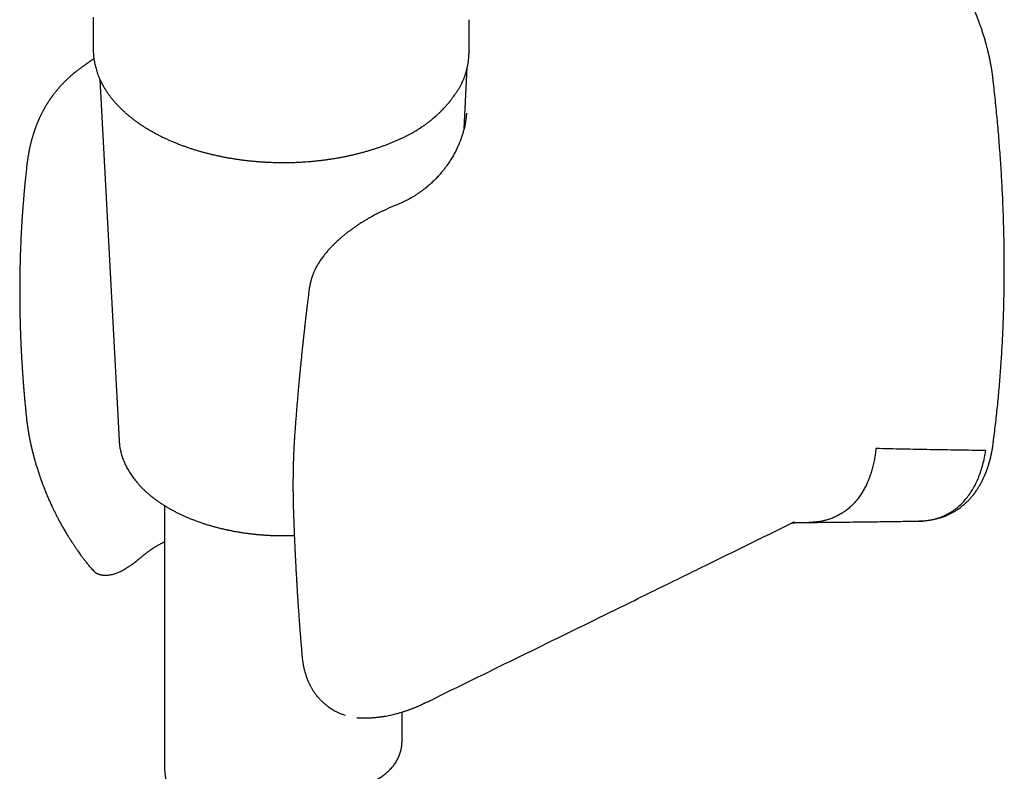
# Model space of a CAD drawing. Header units: millimetres. Extents: x 8 to 822, y 12 to 761.
# Tile 18 of 27: x 759 to 822, y 168 to 215. Entities that reach past the tile are written whole.
import ezdxf

# ---------------------------------------------------------------- set-up
doc = ezdxf.new("R2010")
doc.units = ezdxf.units.MM

msp = doc.modelspace()

# ---------------------------------------------------------------- linework, layer by layer
at = {"color": 7, "linetype": 'Continuous', "lineweight": 30}
for p, q in [((764.08, 215.157), (764.08, 213.113)), ((787.814, 212.952), (787.814, 214.993)), ((764.08, 213.116), (764.08, 213.113)), ((787.809, 212.96), (787.809, 212.952)), ((764.121, 212.52), (763.867, 212.347)), ((787.491, 208.096), (787.697, 211.97)), ((764.504, 211.217), (765.714, 188.416)), ((787.459, 211.22), (787.458, 211.217)), ((787.643, 209.089), (787.642, 209.079)), ((777.703, 197.888), (777.703, 197.891)), ((759.839, 190.057), (759.84, 190.051)), ((765.714, 188.416), (765.714, 188.413)), ((768.58, 184.317), (768.58, 167.773)), ((808.114, 183.18), (808.12, 183.182)), ((767.282, 181.205), (767.284, 181.207)), ((764.137, 180.159), (764.139, 180.156)), ((785.368, 172.02), (785.365, 172.018)), ((783.58, 169.489), (783.58, 171.279)), ((780.717, 170.932), (780.753, 170.927)), ((780.749, 170.928), (780.76, 170.927))]:
    msp.add_line(p, q, dxfattribs=at)
for points, knots in [([(820.898, 211.245), (820.893, 211.289), (820.883, 211.371), (820.868, 211.486), (820.855, 211.584), (820.843, 211.665), (820.833, 211.729), (820.826, 211.775), (820.822, 211.805), (820.818, 211.826), (820.815, 211.845), (820.812, 211.866), (820.808, 211.89), (820.801, 211.934), (820.79, 212.001), (820.774, 212.092), (820.755, 212.195), (820.733, 212.31), (820.708, 212.437), (820.674, 212.603), (820.631, 212.798), (820.58, 213.012), (820.531, 213.207), (820.486, 213.379), (820.446, 213.527), (820.409, 213.657), (820.373, 213.781), (820.337, 213.902), (820.299, 214.024), (820.26, 214.147), (820.22, 214.27), (820.171, 214.42), (820.108, 214.602), (820.029, 214.821), (819.942, 215.056), (819.844, 215.307), (819.735, 215.573), (819.614, 215.855), (819.484, 216.143), (819.347, 216.435), (819.205, 216.724), (819.058, 217.009), (818.911, 217.283), (818.764, 217.545), (818.607, 217.817), (818.439, 218.094), (818.263, 218.375), (818.091, 218.636), (817.926, 218.88), (817.762, 219.113), (817.602, 219.334), (817.441, 219.548), (817.282, 219.755), (817.12, 219.959), (816.96, 220.155), (816.826, 220.313), (816.721, 220.435), (816.642, 220.525), (816.566, 220.611), (816.488, 220.698), (816.404, 220.79), (816.317, 220.884), (816.228, 220.979), (816.137, 221.075), (816.038, 221.177), (815.932, 221.285), (815.819, 221.397), (815.699, 221.513), (815.577, 221.629), (815.456, 221.743), (815.338, 221.85), (815.224, 221.952), (815.115, 222.048), (815.011, 222.138), (814.931, 222.205), (814.876, 222.251), (814.842, 222.279), (814.812, 222.304), (814.785, 222.326), (814.761, 222.346), (814.737, 222.365), (814.709, 222.388), (814.669, 222.42), (814.616, 222.462), (814.549, 222.515), (814.468, 222.579), (814.372, 222.652), (814.304, 222.703), (814.267, 222.73)], [0, 0, 0, 0, 0.010575, 0.019769, 0.027581, 0.034013, 0.039065, 0.042737, 0.04495, 0.046228, 0.047663, 0.049347, 0.051281, 0.053465, 0.0596, 0.067123, 0.075012, 0.084007, 0.094107, 0.104842, 0.122931, 0.139545, 0.154683, 0.168348, 0.179303, 0.18909, 0.198425, 0.207794, 0.2172, 0.22664, 0.236116, 0.245627, 0.261276, 0.278134, 0.296246, 0.315613, 0.336238, 0.358124, 0.381274, 0.403611, 0.42683, 0.449549, 0.471491, 0.492656, 0.513034, 0.537773, 0.561178, 0.583258, 0.604023, 0.623893, 0.643726, 0.662419, 0.681107, 0.699795, 0.718247, 0.73581, 0.744747, 0.753423, 0.761839, 0.770043, 0.779085, 0.789381, 0.798352, 0.808098, 0.818619, 0.829917, 0.841991, 0.854371, 0.867433, 0.880027, 0.892152, 0.903807, 0.914994, 0.925712, 0.935439, 0.939172, 0.94257, 0.945632, 0.948358, 0.950749, 0.952804, 0.955474, 0.959386, 0.964701, 0.971419, 0.97954, 0.989067, 1, 1, 1, 1]), ([(764.081, 213.116), (764.081, 213.086), (764.08, 213.006), (764.086, 212.876), (764.097, 212.724), (764.113, 212.573), (764.135, 212.421), (764.162, 212.269), (764.194, 212.118), (764.232, 211.966), (764.276, 211.815), (764.324, 211.664), (764.379, 211.513), (764.439, 211.363), (764.504, 211.213), (764.575, 211.064), (764.652, 210.915), (764.734, 210.768), (764.822, 210.621), (764.915, 210.475), (765.013, 210.33), (765.117, 210.187), (765.227, 210.044), (765.342, 209.903), (765.462, 209.763), (765.587, 209.625), (765.718, 209.489), (765.854, 209.354), (765.994, 209.221), (766.14, 209.09), (766.291, 208.961), (766.446, 208.834), (766.607, 208.709), (766.772, 208.586), (766.941, 208.465), (767.115, 208.347), (767.293, 208.231), (767.476, 208.117), (767.663, 208.006), (767.854, 207.897), (768.049, 207.791), (768.248, 207.687), (768.45, 207.586), (768.657, 207.488), (768.867, 207.393), (769.081, 207.3), (769.299, 207.21), (769.519, 207.123), (769.736, 207.042), (769.955, 206.963), (770.169, 206.89), (770.386, 206.819), (770.597, 206.754), (770.81, 206.691), (771.025, 206.631), (771.242, 206.573), (771.46, 206.518), (771.681, 206.465), (771.903, 206.415), (772.126, 206.368), (772.352, 206.323), (772.578, 206.281), (772.805, 206.242), (773.034, 206.205), (773.264, 206.171), (773.494, 206.14), (773.726, 206.111), (773.957, 206.085), (774.189, 206.062), (774.421, 206.042), (774.652, 206.024), (774.882, 206.009), (775.108, 205.997), (775.326, 205.988), (775.52, 205.982), (775.69, 205.978), (775.872, 205.975), (776.001, 205.975), (776.08, 205.974)], [0, 0, 0, 0, 0.007573, 0.02057, 0.033593, 0.046648, 0.059738, 0.072866, 0.086035, 0.099248, 0.112507, 0.125816, 0.139174, 0.152583, 0.166044, 0.179557, 0.193121, 0.206736, 0.220399, 0.234111, 0.247867, 0.261667, 0.275507, 0.289385, 0.303298, 0.317243, 0.331218, 0.34522, 0.359246, 0.373293, 0.38736, 0.401444, 0.415543, 0.429655, 0.443779, 0.457913, 0.472057, 0.486209, 0.500368, 0.514535, 0.528708, 0.542887, 0.557073, 0.571266, 0.585466, 0.599674, 0.61389, 0.628117, 0.642355, 0.655134, 0.669357, 0.682127, 0.694895, 0.707658, 0.720417, 0.733171, 0.74592, 0.758665, 0.771404, 0.784137, 0.796864, 0.809584, 0.822295, 0.834998, 0.847689, 0.860367, 0.873028, 0.885667, 0.898277, 0.910846, 0.923353, 0.935762, 0.947996, 0.959869, 0.970782, 0.979337, 0.987229, 1, 1, 1, 1]), ([(787.461, 211.219), (787.469, 211.238), (787.489, 211.288), (787.517, 211.363), (787.546, 211.443), (787.57, 211.515), (787.592, 211.582), (787.613, 211.649), (787.633, 211.719), (787.653, 211.791), (787.671, 211.863), (787.687, 211.929), (787.701, 211.989), (787.715, 212.055), (787.73, 212.131), (787.746, 212.217), (787.759, 212.303), (787.771, 212.389), (787.78, 212.466), (787.788, 212.536), (787.793, 212.6), (787.799, 212.673), (787.804, 212.758), (787.807, 212.853), (787.808, 212.921), (787.808, 212.956)], [0, 0, 0, 0, 0.034063, 0.087198, 0.133838, 0.174114, 0.212598, 0.251575, 0.291045, 0.335031, 0.377183, 0.415118, 0.448837, 0.481915, 0.528722, 0.578438, 0.627484, 0.676507, 0.727692, 0.762467, 0.798689, 0.840309, 0.888256, 0.942529, 1, 1, 1, 1]), ([(763.867, 212.347), (763.847, 212.334), (763.812, 212.31), (763.764, 212.278), (763.727, 212.253), (763.699, 212.234), (763.676, 212.217), (763.651, 212.2), (763.623, 212.181), (763.594, 212.161), (763.566, 212.141), (763.538, 212.122), (763.505, 212.098), (763.463, 212.068), (763.415, 212.035), (763.357, 211.992), (763.293, 211.946), (763.226, 211.896), (763.163, 211.848), (763.098, 211.798), (763.029, 211.745), (762.94, 211.674), (762.835, 211.589), (762.72, 211.491), (762.61, 211.395), (762.517, 211.311), (762.434, 211.233), (762.358, 211.161), (762.283, 211.087), (762.214, 211.018), (762.15, 210.952), (762.089, 210.888), (762.024, 210.817), (761.952, 210.738), (761.877, 210.653), (761.807, 210.571), (761.753, 210.505), (761.711, 210.453), (761.673, 210.406), (761.632, 210.355), (761.591, 210.3), (761.551, 210.248), (761.516, 210.202), (761.486, 210.16), (761.459, 210.123), (761.431, 210.085), (761.402, 210.043), (761.37, 209.998), (761.34, 209.953), (761.314, 209.915), (761.288, 209.876), (761.259, 209.832), (761.222, 209.774), (761.183, 209.714), (761.148, 209.657), (761.12, 209.611), (761.094, 209.568), (761.066, 209.522), (761.037, 209.471), (761.008, 209.421), (760.983, 209.376), (760.96, 209.335), (760.939, 209.297), (760.917, 209.256), (760.89, 209.205), (760.859, 209.145), (760.828, 209.085), (760.798, 209.025), (760.769, 208.968), (760.741, 208.908), (760.71, 208.844), (760.682, 208.783), (760.658, 208.728), (760.64, 208.688), (760.623, 208.65), (760.605, 208.608), (760.583, 208.556), (760.555, 208.489), (760.525, 208.416), (760.494, 208.337), (760.467, 208.268), (760.443, 208.205), (760.425, 208.155), (760.41, 208.113), (760.396, 208.075), (760.382, 208.033), (760.365, 207.985), (760.348, 207.935), (760.333, 207.891), (760.321, 207.852), (760.308, 207.813), (760.29, 207.757), (760.268, 207.686), (760.245, 207.608), (760.225, 207.54), (760.207, 207.477), (760.19, 207.416), (760.173, 207.351), (760.154, 207.281), (760.134, 207.203), (760.114, 207.119), (760.095, 207.041), (760.079, 206.968), (760.061, 206.889), (760.044, 206.807), (760.029, 206.731), (760.017, 206.673), (760.007, 206.62), (759.997, 206.566), (759.986, 206.508), (759.976, 206.447), (759.963, 206.369), (759.948, 206.279), (759.933, 206.179), (759.92, 206.086), (759.91, 206.014), (759.903, 205.96), (759.899, 205.926), (759.894, 205.891), (759.89, 205.852), (759.884, 205.801), (759.876, 205.734), (759.87, 205.671), (759.866, 205.631), (759.865, 205.619)], [0, 0, 0, 0, 0.008876, 0.016099, 0.021576, 0.025466, 0.02845, 0.031938, 0.035976, 0.040401, 0.044375, 0.047784, 0.052458, 0.058279, 0.065269, 0.072086, 0.082757, 0.091561, 0.100317, 0.109308, 0.119121, 0.129726, 0.147681, 0.165133, 0.18182, 0.197997, 0.209298, 0.221767, 0.234786, 0.246966, 0.256677, 0.267722, 0.278843, 0.291773, 0.306623, 0.320427, 0.331268, 0.337818, 0.345275, 0.353512, 0.362182, 0.37073, 0.377741, 0.383755, 0.389909, 0.395051, 0.40136, 0.408827, 0.415913, 0.421605, 0.426139, 0.4334, 0.441616, 0.452117, 0.460463, 0.467011, 0.472622, 0.479516, 0.487441, 0.494789, 0.501367, 0.507285, 0.512441, 0.51793, 0.525326, 0.534571, 0.543529, 0.551226, 0.560045, 0.568239, 0.57671, 0.587184, 0.594056, 0.599597, 0.604157, 0.609932, 0.617302, 0.62592, 0.63785, 0.647474, 0.658343, 0.666358, 0.673343, 0.678704, 0.683183, 0.688834, 0.695778, 0.702834, 0.708806, 0.71363, 0.718274, 0.724523, 0.736236, 0.746793, 0.755429, 0.763308, 0.771474, 0.779863, 0.788927, 0.798623, 0.810578, 0.821531, 0.829128, 0.839002, 0.851961, 0.860807, 0.868028, 0.87436, 0.881192, 0.888554, 0.896292, 0.904204, 0.918112, 0.930404, 0.941555, 0.952816, 0.957286, 0.961601, 0.965761, 0.97003, 0.976229, 0.984707, 0.995466, 1, 1, 1, 1]), ([(786.816, 210.123), (786.84, 210.156), (786.886, 210.22), (786.951, 210.313), (787.011, 210.401), (787.068, 210.488), (787.122, 210.573), (787.173, 210.656), (787.221, 210.737), (787.266, 210.816), (787.307, 210.892), (787.339, 210.953), (787.364, 211.004), (787.384, 211.045), (787.406, 211.093), (787.433, 211.151), (787.45, 211.193), (787.46, 211.216)], [0, 0, 0, 0, 0.096624, 0.184867, 0.26735, 0.348273, 0.427733, 0.504525, 0.578022, 0.649841, 0.71708, 0.781836, 0.814849, 0.849853, 0.890661, 0.940664, 1, 1, 1, 1]), ([(820.896, 188.189), (820.908, 188.278), (820.945, 188.552), (821.002, 189.014), (821.069, 189.574), (821.132, 190.138), (821.19, 190.704), (821.245, 191.272), (821.296, 191.844), (821.343, 192.418), (821.387, 192.994), (821.426, 193.573), (821.462, 194.155), (821.494, 194.739), (821.521, 195.326), (821.545, 195.915), (821.566, 196.506), (821.582, 197.1), (821.594, 197.696), (821.603, 198.295), (821.607, 198.896), (821.608, 199.499), (821.605, 200.104), (821.598, 200.711), (821.587, 201.321), (821.572, 201.932), (821.554, 202.546), (821.531, 203.162), (821.505, 203.78), (821.475, 204.4), (821.441, 205.021), (821.403, 205.645), (821.361, 206.271), (821.315, 206.898), (821.266, 207.527), (821.213, 208.158), (821.155, 208.791), (821.094, 209.426), (821.029, 210.062), (820.964, 210.668), (820.919, 211.063), (820.898, 211.245)], [0, 0, 0, 0, 0.01256, 0.03862, 0.064681, 0.090744, 0.116808, 0.142875, 0.168943, 0.195012, 0.221083, 0.247156, 0.27323, 0.299305, 0.325382, 0.35146, 0.377539, 0.40362, 0.429702, 0.455786, 0.48187, 0.507956, 0.534043, 0.560132, 0.586221, 0.612312, 0.638405, 0.664498, 0.690593, 0.71669, 0.742788, 0.768887, 0.794987, 0.82109, 0.847193, 0.873298, 0.899405, 0.925514, 0.951624, 0.977736, 1, 1, 1, 1]), ([(785.012, 208.354), (785.071, 208.396), (785.184, 208.478), (785.342, 208.6), (785.486, 208.716), (785.617, 208.826), (785.721, 208.916), (785.801, 208.989), (785.861, 209.044), (785.919, 209.099), (785.975, 209.153), (786.029, 209.206), (786.079, 209.255), (786.12, 209.297), (786.151, 209.33), (786.174, 209.353), (786.193, 209.373), (786.215, 209.396), (786.242, 209.426), (786.277, 209.462), (786.317, 209.506), (786.361, 209.556), (786.407, 209.608), (786.452, 209.66), (786.493, 209.708), (786.53, 209.752), (786.563, 209.793), (786.593, 209.83), (786.62, 209.864), (786.649, 209.9), (786.681, 209.942), (786.721, 209.993), (786.767, 210.055), (786.799, 210.099), (786.816, 210.123)], [0, 0, 0, 0, 0.079225, 0.153701, 0.223477, 0.288582, 0.349129, 0.381775, 0.413706, 0.44492, 0.475419, 0.505202, 0.534158, 0.559082, 0.575606, 0.588316, 0.597618, 0.609439, 0.625724, 0.646475, 0.670132, 0.697759, 0.727521, 0.75539, 0.781223, 0.805018, 0.826776, 0.846497, 0.86418, 0.881553, 0.903452, 0.930498, 0.962684, 1, 1, 1, 1]), ([(787.645, 209.092), (787.643, 209.056), (787.639, 208.986), (787.63, 208.884), (787.62, 208.792), (787.609, 208.706), (787.598, 208.626), (787.586, 208.55), (787.566, 208.437), (787.537, 208.287), (787.491, 208.091), (787.433, 207.874), (787.357, 207.631), (787.282, 207.421), (787.215, 207.249), (787.162, 207.122), (787.109, 207.002), (787.055, 206.883), (786.996, 206.761), (786.93, 206.632), (786.858, 206.497), (786.783, 206.363), (786.706, 206.234), (786.631, 206.113), (786.559, 206), (786.488, 205.895), (786.42, 205.798), (786.352, 205.705), (786.283, 205.612), (786.206, 205.512), (786.123, 205.41), (786.032, 205.301), (785.935, 205.19), (785.833, 205.077), (785.706, 204.945), (785.55, 204.789), (785.357, 204.611), (785.184, 204.461), (785.03, 204.337), (784.897, 204.234), (784.747, 204.124), (784.613, 204.032), (784.503, 203.959), (784.425, 203.908), (784.351, 203.862), (784.285, 203.822), (784.227, 203.787), (784.177, 203.758), (784.136, 203.735), (784.104, 203.716), (784.076, 203.701), (784.046, 203.684), (784.007, 203.663), (783.961, 203.637), (783.905, 203.608), (783.84, 203.574), (783.753, 203.53), (783.643, 203.476), (783.506, 203.413), (783.356, 203.347), (783.25, 203.304), (783.195, 203.281)], [0, 0, 0, 0, 0.018906, 0.035732, 0.050475, 0.063142, 0.074512, 0.085596, 0.096398, 0.124923, 0.15267, 0.186564, 0.221943, 0.258943, 0.279346, 0.298138, 0.315329, 0.332579, 0.350374, 0.369421, 0.390075, 0.410368, 0.43021, 0.448685, 0.465795, 0.481986, 0.497767, 0.511213, 0.525932, 0.542091, 0.559175, 0.575555, 0.595759, 0.61471, 0.632792, 0.664196, 0.696867, 0.729751, 0.748287, 0.768779, 0.791226, 0.815629, 0.827221, 0.838685, 0.849021, 0.858206, 0.86624, 0.873124, 0.878857, 0.882929, 0.886214, 0.890161, 0.89527, 0.901539, 0.908968, 0.917557, 0.927011, 0.943066, 0.960586, 0.979566, 1, 1, 1, 1]), ([(784.334, 207.918), (784.412, 207.964), (784.569, 208.057), (784.795, 208.203), (784.94, 208.304), (785.012, 208.354)], [0, 0, 0, 0, 0.329439, 0.664772, 1, 1, 1, 1]), ([(783.847, 207.655), (783.856, 207.66), (783.919, 207.691), (784.034, 207.751), (784.188, 207.834), (784.287, 207.891), (784.334, 207.918)], [0, 0, 0, 0, 0.051995, 0.374466, 0.697215, 1, 1, 1, 1]), ([(776.08, 205.974), (776.168, 205.975), (776.291, 205.975), (776.472, 205.978), (776.625, 205.981), (776.808, 205.987), (777, 205.995), (777.201, 206.005), (777.408, 206.017), (777.62, 206.032), (777.836, 206.05), (778.055, 206.07), (778.275, 206.093), (778.497, 206.119), (778.72, 206.147), (778.944, 206.178), (779.168, 206.212), (779.392, 206.248), (779.616, 206.287), (779.84, 206.329), (780.062, 206.374), (780.284, 206.421), (780.505, 206.471), (780.725, 206.524), (780.943, 206.579), (781.16, 206.638), (781.376, 206.698), (781.589, 206.762), (781.801, 206.828), (782.011, 206.896), (782.219, 206.968), (782.424, 207.041), (782.627, 207.118), (782.828, 207.197), (783.027, 207.278), (783.222, 207.362), (783.415, 207.448), (783.605, 207.536), (783.749, 207.606), (783.829, 207.646), (783.847, 207.655)], [0, 0, 0, 0, 0.0311873, 0.0436036, 0.0642483, 0.0856609, 0.1086198, 0.1325792, 0.1573202, 0.1826677, 0.2084971, 0.2347164, 0.2612558, 0.2880619, 0.3150928, 0.3423154, 0.3697028, 0.3972334, 0.4248891, 0.4526551, 0.4805188, 0.5084695, 0.5364984, 0.5645975, 0.5927603, 0.6209809, 0.6492542, 0.6775759, 0.705942, 0.734349, 0.7627939, 0.7912739, 0.8197866, 0.8483298, 0.8769014, 0.9054995, 0.9341226, 0.9627691, 0.9914374, 1, 1, 1, 1]), ([(759.866, 205.632), (759.859, 205.569), (759.845, 205.445), (759.826, 205.265), (759.808, 205.098), (759.793, 204.948), (759.779, 204.815), (759.768, 204.701), (759.759, 204.607), (759.751, 204.533), (759.746, 204.478), (759.742, 204.436), (759.739, 204.406), (759.737, 204.379), (759.734, 204.349), (759.731, 204.311), (759.726, 204.266), (759.721, 204.206), (759.714, 204.128), (759.705, 204.031), (759.696, 203.928), (759.685, 203.797), (759.672, 203.646), (759.659, 203.479), (759.646, 203.322), (759.635, 203.177), (759.625, 203.042), (759.616, 202.917), (759.607, 202.799), (759.6, 202.685), (759.592, 202.571), (759.584, 202.457), (759.578, 202.358), (759.572, 202.271), (759.568, 202.198), (759.564, 202.127), (759.56, 202.064), (759.557, 202.013), (759.555, 201.975), (759.553, 201.949), (759.552, 201.926), (759.55, 201.902), (759.549, 201.873), (759.546, 201.828), (759.543, 201.765), (759.538, 201.679), (759.533, 201.578), (759.527, 201.462), (759.52, 201.329), (759.513, 201.178), (759.505, 201.009), (759.497, 200.826), (759.489, 200.628), (759.481, 200.415), (759.474, 200.209), (759.468, 200.013), (759.464, 199.867), (759.461, 199.755), (759.459, 199.683), (759.457, 199.618), (759.456, 199.564), (759.455, 199.521), (759.454, 199.49), (759.454, 199.466), (759.453, 199.445), (759.453, 199.422), (759.452, 199.396), (759.451, 199.352), (759.45, 199.285), (759.448, 199.19), (759.446, 199.079), (759.444, 198.956), (759.442, 198.828), (759.44, 198.7), (759.438, 198.503), (759.436, 198.242), (759.435, 197.908), (759.436, 197.574), (759.437, 197.312), (759.439, 197.13), (759.44, 197.026), (759.441, 196.926), (759.442, 196.835), (759.443, 196.76), (759.444, 196.703), (759.445, 196.659), (759.446, 196.618), (759.446, 196.573), (759.447, 196.519), (759.449, 196.449), (759.45, 196.362), (759.452, 196.257), (759.455, 196.137), (759.459, 195.973), (759.464, 195.773), (759.471, 195.549), (759.478, 195.34), (759.484, 195.148), (759.491, 194.987), (759.496, 194.852), (759.501, 194.736), (759.506, 194.616), (759.511, 194.493), (759.517, 194.367), (759.522, 194.259), (759.526, 194.173), (759.529, 194.115), (759.531, 194.071), (759.533, 194.034), (759.535, 193.993), (759.538, 193.941), (759.542, 193.873), (759.546, 193.788), (759.552, 193.685), (759.558, 193.567), (759.566, 193.439), (759.577, 193.259), (759.591, 193.034), (759.608, 192.771), (759.625, 192.524), (759.64, 192.318), (759.652, 192.15), (759.662, 192.019), (759.672, 191.899), (759.68, 191.793), (759.688, 191.701), (759.694, 191.621), (759.699, 191.565), (759.702, 191.525), (759.705, 191.493), (759.708, 191.452), (759.713, 191.392), (759.72, 191.312), (759.729, 191.207), (759.74, 191.084), (759.753, 190.942), (759.767, 190.781), (759.784, 190.602), (759.803, 190.403), (759.822, 190.217), (759.834, 190.098), (759.839, 190.051)], [0, 0, 0, 0, 0.012343, 0.024589, 0.035656, 0.045543, 0.054253, 0.061786, 0.068143, 0.072742, 0.076441, 0.07907, 0.080925, 0.08243, 0.084401, 0.08686, 0.089805, 0.093238, 0.098752, 0.105187, 0.112269, 0.119171, 0.130906, 0.141884, 0.152106, 0.161573, 0.170456, 0.178554, 0.186084, 0.193555, 0.200985, 0.208376, 0.215728, 0.220509, 0.225274, 0.230021, 0.234275, 0.237627, 0.240078, 0.241565, 0.242846, 0.244428, 0.24631, 0.248492, 0.253135, 0.258736, 0.265292, 0.272805, 0.281274, 0.291265, 0.302202, 0.314079, 0.326895, 0.340649, 0.35534, 0.366802, 0.378776, 0.383619, 0.388455, 0.392672, 0.396151, 0.39894, 0.40096, 0.402256, 0.403518, 0.404985, 0.406658, 0.408536, 0.413568, 0.41966, 0.426811, 0.434987, 0.443368, 0.451613, 0.459722, 0.481319, 0.501889, 0.523893, 0.545478, 0.552183, 0.558852, 0.565454, 0.57136, 0.576312, 0.57971, 0.582445, 0.584715, 0.587519, 0.590998, 0.595152, 0.600915, 0.607614, 0.61525, 0.623773, 0.639061, 0.653336, 0.666597, 0.678846, 0.690084, 0.697228, 0.704598, 0.712194, 0.720015, 0.728061, 0.736059, 0.740659, 0.744328, 0.747067, 0.749007, 0.751452, 0.754738, 0.758864, 0.764373, 0.770898, 0.778439, 0.786792, 0.795046, 0.812709, 0.829326, 0.844896, 0.859422, 0.868294, 0.876644, 0.884171, 0.89085, 0.896681, 0.901664, 0.9058, 0.907351, 0.909263, 0.911843, 0.91509, 0.920456, 0.927009, 0.934746, 0.943668, 0.953774, 0.965064, 0.977536, 0.991191, 1, 1, 1, 1]), ([(783.198, 203.282), (783.126, 203.253), (782.986, 203.196), (782.78, 203.108), (782.586, 203.022), (782.404, 202.938), (782.235, 202.857), (782.08, 202.78), (781.939, 202.708), (781.808, 202.639), (781.689, 202.574), (781.582, 202.515), (781.487, 202.461), (781.376, 202.397), (781.238, 202.316), (781.085, 202.221), (780.933, 202.125), (780.786, 202.029), (780.631, 201.923), (780.467, 201.807), (780.295, 201.681), (780.122, 201.549), (779.956, 201.417), (779.804, 201.29), (779.668, 201.173), (779.547, 201.066), (779.442, 200.969), (779.352, 200.885), (779.278, 200.812), (779.213, 200.748), (779.152, 200.686), (779.095, 200.626), (779.036, 200.564), (778.972, 200.495), (778.899, 200.413), (778.818, 200.321), (778.734, 200.22), (778.65, 200.116), (778.57, 200.011), (778.492, 199.904), (778.417, 199.797), (778.347, 199.69), (778.29, 199.598), (778.246, 199.523), (778.213, 199.465), (778.185, 199.414), (778.16, 199.368), (778.135, 199.32), (778.106, 199.264), (778.071, 199.191), (778.032, 199.105), (777.993, 199.015), (777.958, 198.929), (777.929, 198.851), (777.906, 198.787), (777.889, 198.735), (777.874, 198.691), (777.861, 198.648), (777.848, 198.606), (777.836, 198.565), (777.824, 198.52), (777.809, 198.462), (777.79, 198.386), (777.768, 198.289), (777.745, 198.174), (777.722, 198.039), (777.709, 197.943), (777.702, 197.891)], [0, 0, 0, 0, 0.031207, 0.060444, 0.087709, 0.113003, 0.136323, 0.157667, 0.177024, 0.19438, 0.211423, 0.225907, 0.238046, 0.250369, 0.271479, 0.29477, 0.313911, 0.334387, 0.356248, 0.379555, 0.404337, 0.430463, 0.45557, 0.478712, 0.49983, 0.518878, 0.535828, 0.550665, 0.56269, 0.573091, 0.583312, 0.593596, 0.602907, 0.614181, 0.627396, 0.642518, 0.65883, 0.675173, 0.691549, 0.707963, 0.724418, 0.740916, 0.756288, 0.765963, 0.774577, 0.782141, 0.788664, 0.795057, 0.80334, 0.813575, 0.827054, 0.840734, 0.853171, 0.864379, 0.874366, 0.880873, 0.887188, 0.893329, 0.899297, 0.905091, 0.910991, 0.918745, 0.929771, 0.943409, 0.959658, 0.978519, 1, 1, 1, 1]), ([(777.701, 197.888), (777.688, 197.783), (777.662, 197.58), (777.626, 197.284), (777.592, 197.004), (777.561, 196.741), (777.532, 196.495), (777.505, 196.266), (777.48, 196.054), (777.458, 195.858), (777.437, 195.679), (777.419, 195.517), (777.403, 195.371), (777.389, 195.243), (777.376, 195.131), (777.366, 195.036), (777.357, 194.957), (777.35, 194.892), (777.344, 194.839), (777.34, 194.796), (777.336, 194.761), (777.332, 194.729), (777.328, 194.687), (777.322, 194.631), (777.314, 194.557), (777.304, 194.469), (777.294, 194.366), (777.281, 194.245), (777.266, 194.103), (777.249, 193.94), (777.23, 193.76), (777.21, 193.564), (777.189, 193.352), (777.166, 193.125), (777.143, 192.883), (777.118, 192.625), (777.092, 192.349), (777.064, 192.055), (777.035, 191.742), (777.006, 191.413), (776.976, 191.067), (776.945, 190.707), (776.914, 190.332), (776.883, 189.944), (776.851, 189.539), (776.83, 189.264), (776.82, 189.124)], [0, 0, 0, 0, 0.035653, 0.069396, 0.101231, 0.131156, 0.159173, 0.185282, 0.209482, 0.231774, 0.252158, 0.270634, 0.287202, 0.301862, 0.314613, 0.325457, 0.334391, 0.341582, 0.34762, 0.352558, 0.356397, 0.359618, 0.363569, 0.370458, 0.378932, 0.388991, 0.400635, 0.413865, 0.430546, 0.449145, 0.469658, 0.492085, 0.516427, 0.542197, 0.569813, 0.599277, 0.630589, 0.664367, 0.700062, 0.737672, 0.777198, 0.81864, 0.861207, 0.905623, 0.951888, 1, 1, 1, 1]), ([(759.838, 190.057), (759.844, 189.998), (759.854, 189.885), (759.873, 189.721), (759.892, 189.568), (759.909, 189.436), (759.926, 189.321), (759.94, 189.225), (759.953, 189.139), (759.964, 189.073), (759.972, 189.025), (759.977, 188.993), (759.982, 188.965), (759.986, 188.941), (759.99, 188.916), (759.995, 188.887), (760.003, 188.844), (760.013, 188.786), (760.025, 188.72), (760.038, 188.653), (760.05, 188.59), (760.063, 188.523), (760.077, 188.455), (760.091, 188.386), (760.104, 188.323), (760.117, 188.263), (760.129, 188.207), (760.141, 188.155), (760.152, 188.105), (760.165, 188.049), (760.18, 187.983), (760.202, 187.889), (760.229, 187.776), (760.26, 187.652), (760.289, 187.541), (760.315, 187.443), (760.336, 187.363), (760.353, 187.301), (760.366, 187.254), (760.377, 187.215), (760.388, 187.174), (760.404, 187.121), (760.429, 187.031), (760.464, 186.912), (760.507, 186.772), (760.563, 186.59), (760.636, 186.363), (760.705, 186.16), (760.753, 186.022), (760.777, 185.955), (760.798, 185.896), (760.815, 185.849), (760.829, 185.811), (760.843, 185.773), (760.86, 185.726), (760.884, 185.662), (760.915, 185.581), (760.952, 185.484), (760.994, 185.375), (761.039, 185.263), (761.083, 185.153), (761.135, 185.026), (761.195, 184.884), (761.262, 184.73), (761.325, 184.59), (761.382, 184.462), (761.43, 184.359), (761.467, 184.28), (761.496, 184.218), (761.526, 184.155), (761.561, 184.082), (761.602, 183.998), (761.661, 183.877), (761.741, 183.719), (761.842, 183.523), (761.951, 183.317), (762.07, 183.101), (762.198, 182.876), (762.312, 182.683), (762.406, 182.529), (762.473, 182.422), (762.531, 182.33), (762.58, 182.253), (762.62, 182.191), (762.651, 182.144), (762.673, 182.109), (762.695, 182.076), (762.722, 182.034), (762.755, 181.983), (762.794, 181.924), (762.835, 181.862), (762.88, 181.794), (762.93, 181.719), (762.985, 181.636), (763.047, 181.545), (763.116, 181.443), (763.195, 181.33), (763.284, 181.204), (763.387, 181.063), (763.505, 180.904), (763.64, 180.73), (763.79, 180.546), (763.955, 180.352), (764.074, 180.224), (764.136, 180.158)], [0, 0, 0, 0, 0.01735, 0.033548, 0.0486, 0.062517, 0.072658, 0.082106, 0.090667, 0.097933, 0.1015, 0.104642, 0.107359, 0.109654, 0.111603, 0.114359, 0.118307, 0.124023, 0.130858, 0.137391, 0.143448, 0.149031, 0.156631, 0.16314, 0.168909, 0.174666, 0.180432, 0.18497, 0.189514, 0.194653, 0.201024, 0.208493, 0.221411, 0.233137, 0.243682, 0.253043, 0.260992, 0.266476, 0.270928, 0.274351, 0.27749, 0.282516, 0.289562, 0.302895, 0.316214, 0.329458, 0.354745, 0.380679, 0.387587, 0.394173, 0.399754, 0.404321, 0.407876, 0.410572, 0.415132, 0.421304, 0.429081, 0.438458, 0.449366, 0.460389, 0.470944, 0.481035, 0.497386, 0.512376, 0.526066, 0.538614, 0.550007, 0.556468, 0.562045, 0.568193, 0.57542, 0.583722, 0.593096, 0.611612, 0.631319, 0.652196, 0.674237, 0.697436, 0.72172, 0.734589, 0.745903, 0.755666, 0.763883, 0.770564, 0.775708, 0.778894, 0.781904, 0.786422, 0.792283, 0.798629, 0.805359, 0.812473, 0.820898, 0.829802, 0.839537, 0.850655, 0.86316, 0.877046, 0.892302, 0.910654, 0.930629, 0.952199, 0.975335, 1, 1, 1, 1]), ([(776.82, 189.124), (776.812, 189.019), (776.798, 188.816), (776.779, 188.519), (776.762, 188.238), (776.748, 187.974), (776.737, 187.725), (776.727, 187.493), (776.72, 187.283), (776.713, 187.094), (776.709, 186.925), (776.705, 186.77), (776.702, 186.629), (776.699, 186.502), (776.697, 186.379), (776.695, 186.26), (776.694, 186.148), (776.693, 186.069), (776.693, 186.018), (776.693, 185.989), (776.692, 185.964), (776.692, 185.941), (776.692, 185.915), (776.692, 185.879), (776.692, 185.826), (776.691, 185.755), (776.691, 185.668), (776.691, 185.564), (776.692, 185.443), (776.692, 185.306), (776.693, 185.151), (776.695, 184.98), (776.698, 184.792), (776.702, 184.586), (776.707, 184.364), (776.712, 184.209), (776.714, 184.13)], [0, 0, 0, 0, 0.063855, 0.124287, 0.1813, 0.234898, 0.285084, 0.331861, 0.375229, 0.411991, 0.445891, 0.476929, 0.505107, 0.530431, 0.553294, 0.579163, 0.601415, 0.62005, 0.626381, 0.632102, 0.637146, 0.641512, 0.645873, 0.652593, 0.663338, 0.677392, 0.694754, 0.715425, 0.739405, 0.766695, 0.797296, 0.831208, 0.868433, 0.908972, 0.952827, 1, 1, 1, 1]), ([(765.715, 188.413), (765.717, 188.374), (765.722, 188.289), (765.736, 188.156), (765.756, 188.015), (765.781, 187.874), (765.811, 187.734), (765.847, 187.595), (765.888, 187.455), (765.934, 187.317), (765.985, 187.178), (766.042, 187.041), (766.104, 186.904), (766.17, 186.769), (766.243, 186.634), (766.32, 186.5), (766.402, 186.367), (766.49, 186.235), (766.582, 186.105), (766.679, 185.976), (766.782, 185.848), (766.889, 185.722), (767.001, 185.597), (767.118, 185.474), (767.239, 185.352), (767.366, 185.233), (767.496, 185.115), (767.631, 184.999), (767.771, 184.885), (767.915, 184.773), (768.062, 184.663), (768.215, 184.555), (768.371, 184.45), (768.531, 184.346), (768.695, 184.245), (768.862, 184.147), (769.033, 184.051), (769.208, 183.957), (769.387, 183.865), (769.568, 183.776), (769.753, 183.69), (769.941, 183.606), (770.132, 183.525), (770.327, 183.447), (770.524, 183.371), (770.723, 183.298), (770.926, 183.227), (771.131, 183.16), (771.338, 183.095), (771.548, 183.033), (771.76, 182.974), (771.975, 182.918), (772.191, 182.864), (772.409, 182.814), (772.629, 182.766), (772.851, 182.722), (773.074, 182.68), (773.299, 182.642), (773.525, 182.606), (773.753, 182.574), (773.981, 182.544), (774.211, 182.518), (774.441, 182.495), (774.673, 182.474), (774.905, 182.457), (775.138, 182.443), (775.371, 182.432), (775.604, 182.424), (775.838, 182.42), (776.072, 182.418), (776.306, 182.419), (776.539, 182.424), (776.696, 182.429), (776.774, 182.432), (776.775, 182.432)], [0, 0, 0, 0, 0.011162, 0.024765, 0.038377, 0.052004, 0.065649, 0.079316, 0.09301, 0.106734, 0.120489, 0.134278, 0.148103, 0.161965, 0.175863, 0.189798, 0.203769, 0.217775, 0.231814, 0.245885, 0.259985, 0.274112, 0.288264, 0.302439, 0.316633, 0.330845, 0.345072, 0.359312, 0.373563, 0.387823, 0.40209, 0.416362, 0.430638, 0.444917, 0.459197, 0.473478, 0.487757, 0.502036, 0.516312, 0.530586, 0.544857, 0.559125, 0.573389, 0.58765, 0.601906, 0.616159, 0.630408, 0.644653, 0.658894, 0.673132, 0.687365, 0.701595, 0.715821, 0.730044, 0.744264, 0.758481, 0.772695, 0.786906, 0.801115, 0.815322, 0.829526, 0.843728, 0.857929, 0.872128, 0.886326, 0.900523, 0.914719, 0.928914, 0.943109, 0.957304, 0.971498, 0.985693, 0.999888, 1, 1, 1, 1]), ([(813.505, 187.917), (813.491, 187.798), (813.462, 187.56), (813.403, 187.215), (813.332, 186.88), (813.247, 186.557), (813.149, 186.245), (813.038, 185.946), (812.915, 185.66), (812.778, 185.388), (812.629, 185.13), (812.468, 184.886), (812.294, 184.658), (812.108, 184.446), (811.91, 184.25), (811.701, 184.071), (811.481, 183.909), (811.251, 183.764), (811.01, 183.637), (810.759, 183.527), (810.5, 183.436), (810.231, 183.362), (809.955, 183.307), (809.67, 183.272), (809.441, 183.255), (809.305, 183.256), (809.268, 183.256)], [0, 0, 0, 0, 0.042796, 0.085592, 0.128391, 0.171188, 0.213981, 0.256776, 0.299575, 0.342375, 0.385174, 0.427969, 0.470762, 0.513556, 0.556351, 0.599148, 0.641944, 0.684741, 0.727537, 0.770333, 0.813129, 0.855925, 0.898719, 0.941512, 0.984307, 1, 1, 1, 1]), ([(820.436, 187.792), (819.85, 187.8), (818.683, 187.816), (816.942, 187.845), (815.218, 187.878), (814.074, 187.904), (813.505, 187.916)], [0, 0, 0, 0, 0.25378, 0.505039, 0.753778, 1, 1, 1, 1]), ([(816.189, 183.342), (816.228, 183.343), (816.303, 183.344), (816.408, 183.349), (816.499, 183.355), (816.578, 183.361), (816.644, 183.367), (816.72, 183.375), (816.811, 183.386), (816.904, 183.4), (816.98, 183.412), (817.04, 183.423), (817.102, 183.435), (817.161, 183.447), (817.216, 183.459), (817.269, 183.471), (817.349, 183.491), (817.45, 183.518), (817.571, 183.554), (817.689, 183.593), (817.806, 183.635), (817.923, 183.681), (818.056, 183.738), (818.209, 183.811), (818.376, 183.9), (818.543, 183.999), (818.697, 184.1), (818.811, 184.182), (818.885, 184.239), (818.932, 184.275), (818.977, 184.312), (819.014, 184.343), (819.046, 184.37), (819.076, 184.396), (819.111, 184.427), (819.149, 184.461), (819.196, 184.504), (819.246, 184.552), (819.297, 184.602), (819.341, 184.646), (819.382, 184.689), (819.438, 184.749), (819.504, 184.822), (819.58, 184.912), (819.656, 185.005), (819.734, 185.106), (819.808, 185.209), (819.878, 185.309), (819.937, 185.399), (819.987, 185.479), (820.031, 185.552), (820.078, 185.632), (820.128, 185.722), (820.18, 185.819), (820.231, 185.918), (820.278, 186.015), (820.32, 186.105), (820.351, 186.175), (820.374, 186.226), (820.388, 186.261), (820.401, 186.291), (820.413, 186.319), (820.425, 186.35), (820.44, 186.387), (820.458, 186.433), (820.477, 186.483), (820.497, 186.535), (820.515, 186.586), (820.534, 186.639), (820.553, 186.694), (820.572, 186.749), (820.589, 186.802), (820.604, 186.849), (820.617, 186.89), (820.627, 186.924), (820.636, 186.955), (820.646, 186.989), (820.659, 187.032), (820.674, 187.086), (820.691, 187.147), (820.707, 187.208), (820.722, 187.267), (820.736, 187.324), (820.749, 187.381), (820.761, 187.433), (820.773, 187.484), (820.785, 187.538), (820.798, 187.604), (820.815, 187.686), (820.833, 187.786), (820.854, 187.904), (820.876, 188.039), (820.889, 188.137), (820.896, 188.189)], [0, 0, 0, 0, 0.015414, 0.029265, 0.041549, 0.052262, 0.061403, 0.069009, 0.085275, 0.100604, 0.108625, 0.117134, 0.126122, 0.134753, 0.142472, 0.14959, 0.157646, 0.176871, 0.19319, 0.211127, 0.229019, 0.245686, 0.264033, 0.290214, 0.317542, 0.344015, 0.37248, 0.395244, 0.403295, 0.412095, 0.420407, 0.42791, 0.432439, 0.437932, 0.444523, 0.452101, 0.459453, 0.471183, 0.481124, 0.489358, 0.4974, 0.505829, 0.523878, 0.53818, 0.554871, 0.573715, 0.590542, 0.607035, 0.623806, 0.634342, 0.645604, 0.658158, 0.671992, 0.686896, 0.702264, 0.71663, 0.729647, 0.741272, 0.746764, 0.751645, 0.755916, 0.759577, 0.763569, 0.768941, 0.77527, 0.782488, 0.789656, 0.79672, 0.803679, 0.811323, 0.818837, 0.826039, 0.832364, 0.837772, 0.842266, 0.845848, 0.849865, 0.855507, 0.862714, 0.871192, 0.879104, 0.886133, 0.894005, 0.900801, 0.907738, 0.91382, 0.920224, 0.928368, 0.938574, 0.950843, 0.965171, 0.981558, 1, 1, 1, 1]), ([(816.202, 183.346), (816.285, 183.347), (816.494, 183.35), (816.817, 183.388), (817.17, 183.457), (817.511, 183.556), (817.838, 183.686), (818.151, 183.847), (818.447, 184.038), (818.725, 184.257), (818.984, 184.504), (819.225, 184.778), (819.447, 185.077), (819.649, 185.4), (819.832, 185.746), (819.994, 186.115), (820.137, 186.504), (820.259, 186.914), (820.361, 187.342), (820.411, 187.642), (820.436, 187.792)], [0, 0, 0, 0, 0.037504, 0.094075, 0.150701, 0.207406, 0.264222, 0.321186, 0.378144, 0.434938, 0.491612, 0.5482, 0.604729, 0.661219, 0.717687, 0.774144, 0.830598, 0.887054, 0.94352, 1, 1, 1, 1]), ([(776.714, 184.13), (776.718, 183.996), (776.726, 183.735), (776.739, 183.353), (776.753, 182.99), (776.766, 182.644), (776.779, 182.319), (776.792, 182.014), (776.805, 181.728), (776.817, 181.46), (776.829, 181.21), (776.841, 180.977), (776.852, 180.762), (776.862, 180.565), (776.871, 180.396), (776.879, 180.253), (776.885, 180.131), (776.892, 180.008), (776.9, 179.863), (776.91, 179.69), (776.922, 179.487), (776.935, 179.265), (776.95, 179.025), (776.966, 178.769), (776.984, 178.496), (777.003, 178.208), (777.023, 177.901), (777.046, 177.575), (777.071, 177.229), (777.098, 176.863), (777.127, 176.478), (777.159, 176.075), (777.193, 175.654), (777.229, 175.215), (777.255, 174.916), (777.268, 174.764)], [0, 0, 0, 0, 0.0425942, 0.0832445, 0.121951, 0.1587137, 0.1935328, 0.2258384, 0.2562695, 0.2848262, 0.3115086, 0.336317, 0.3592514, 0.3803121, 0.3994991, 0.4132603, 0.4258695, 0.4386241, 0.4525403, 0.472302, 0.4940144, 0.5176774, 0.5432909, 0.5708549, 0.599825, 0.6306765, 0.6634093, 0.6980235, 0.7352834, 0.7745026, 0.8156813, 0.8588197, 0.9039185, 0.9509783, 1, 1, 1, 1]), ([(785.369, 172.02), (788.938, 173.769), (793.666, 176.085), (799.456, 178.927), (803.47, 180.898), (806.326, 182.301), (808.12, 183.182)], [0, 0, 0, 0, 0.470712, 0.62342, 0.763533, 1, 1, 1, 1]), ([(808.114, 183.18), (808.13, 183.187), (808.161, 183.203), (808.203, 183.223), (808.238, 183.24), (808.261, 183.251), (808.278, 183.259), (808.291, 183.265), (808.302, 183.27), (808.313, 183.276), (808.325, 183.281), (808.334, 183.285), (808.34, 183.288), (808.345, 183.29), (808.351, 183.293), (808.355, 183.294), (808.357, 183.295), (808.357, 183.295), (808.357, 183.295)], [0, 0, 0, 0, 0.0855826, 0.1784767, 0.2534138, 0.3124416, 0.3601375, 0.396995, 0.4382569, 0.4971377, 0.5661929, 0.6222903, 0.6647304, 0.7048875, 0.7734926, 0.8690552, 0.9863581, 1, 1, 1, 1]), ([(808.219, 183.231), (808.223, 183.231), (808.254, 183.232), (808.312, 183.235), (808.393, 183.238), (808.481, 183.241), (808.565, 183.243), (808.649, 183.245), (808.725, 183.247), (808.792, 183.248), (808.847, 183.249), (808.899, 183.25), (808.949, 183.25), (809.007, 183.251), (809.078, 183.252), (809.168, 183.253), (809.233, 183.253), (809.269, 183.254)], [0, 0, 0, 0, 0.013515, 0.09375, 0.181288, 0.26405, 0.344651, 0.424582, 0.507767, 0.56439, 0.617641, 0.665806, 0.710642, 0.758809, 0.823149, 0.903576, 1, 1, 1, 1]), ([(809.267, 183.254), (809.269, 183.254), (809.512, 183.256), (809.99, 183.26), (810.694, 183.267), (811.378, 183.274), (812.044, 183.281), (812.69, 183.289), (813.3, 183.296), (813.876, 183.304), (814.418, 183.311), (814.944, 183.319), (815.454, 183.326), (815.948, 183.334), (816.272, 183.339), (816.432, 183.342)], [0, 0, 0, 0, 0.000863, 0.101688, 0.199856, 0.295367, 0.388221, 0.478419, 0.565962, 0.643876, 0.719561, 0.793015, 0.864239, 0.933234, 1, 1, 1, 1]), ([(767.286, 181.205), (767.316, 181.23), (767.372, 181.277), (767.454, 181.342), (767.528, 181.398), (767.592, 181.445), (767.646, 181.484), (767.691, 181.516), (767.725, 181.539), (767.749, 181.556), (767.767, 181.568), (767.784, 181.579), (767.803, 181.592), (767.825, 181.607), (767.859, 181.629), (767.905, 181.659), (767.967, 181.697), (768.034, 181.738), (768.103, 181.779), (768.171, 181.818), (768.253, 181.864), (768.35, 181.916), (768.461, 181.972), (768.537, 182.01), (768.577, 182.029), (768.58, 182.03)], [0, 0, 0, 0, 0.078035, 0.147712, 0.209003, 0.261885, 0.30634, 0.342352, 0.369909, 0.387737, 0.399664, 0.412681, 0.427907, 0.445344, 0.464992, 0.505583, 0.553236, 0.606021, 0.657702, 0.707804, 0.756325, 0.83903, 0.916673, 0.993679, 1, 1, 1, 1]), ([(764.136, 180.157), (764.145, 180.148), (764.163, 180.131), (764.189, 180.11), (764.214, 180.092), (764.236, 180.077), (764.258, 180.063), (764.283, 180.049), (764.314, 180.033), (764.347, 180.018), (764.384, 180.003), (764.423, 179.988), (764.465, 179.975), (764.506, 179.963), (764.549, 179.952), (764.594, 179.943), (764.643, 179.935), (764.693, 179.929), (764.745, 179.924), (764.804, 179.92), (764.872, 179.92), (764.968, 179.923), (765.086, 179.934), (765.221, 179.957), (765.349, 179.987), (765.47, 180.024), (765.584, 180.065), (765.689, 180.109), (765.779, 180.15), (765.849, 180.185), (765.903, 180.213), (765.956, 180.241), (766.002, 180.267), (766.041, 180.29), (766.075, 180.31), (766.108, 180.329), (766.146, 180.353), (766.187, 180.378), (766.233, 180.408), (766.282, 180.439), (766.333, 180.473), (766.384, 180.508), (766.436, 180.544), (766.489, 180.581), (766.561, 180.633), (766.656, 180.702), (766.771, 180.789), (766.862, 180.86), (766.926, 180.911), (766.966, 180.943), (767.012, 180.98), (767.066, 181.024), (767.13, 181.076), (767.203, 181.137), (767.255, 181.181), (767.283, 181.204)], [0, 0, 0, 0, 0.017288, 0.03223, 0.045178, 0.056315, 0.065534, 0.077584, 0.08796, 0.09919, 0.111233, 0.123286, 0.135074, 0.146284, 0.156501, 0.170471, 0.183726, 0.196661, 0.210043, 0.224901, 0.243168, 0.262369, 0.298977, 0.333398, 0.367181, 0.400316, 0.43282, 0.464682, 0.495503, 0.513569, 0.532445, 0.549861, 0.565715, 0.579434, 0.589031, 0.600254, 0.613628, 0.628792, 0.643194, 0.66229, 0.679425, 0.697125, 0.715471, 0.73396, 0.752532, 0.791099, 0.831996, 0.87095, 0.883345, 0.89592, 0.911059, 0.92904, 0.94986, 0.973514, 1, 1, 1, 1]), ([(777.27, 174.761), (777.274, 174.724), (777.28, 174.653), (777.292, 174.551), (777.305, 174.458), (777.319, 174.368), (777.335, 174.278), (777.352, 174.184), (777.373, 174.088), (777.394, 173.994), (777.422, 173.884), (777.457, 173.757), (777.5, 173.615), (777.547, 173.478), (777.586, 173.375), (777.617, 173.3), (777.637, 173.25), (777.661, 173.196), (777.686, 173.138), (777.715, 173.076), (777.745, 173.015), (777.772, 172.96), (777.802, 172.904), (777.838, 172.838), (777.882, 172.761), (777.928, 172.685), (777.976, 172.609), (778.03, 172.529), (778.089, 172.445), (778.15, 172.365), (778.206, 172.294), (778.261, 172.228), (778.319, 172.162), (778.379, 172.096), (778.44, 172.032), (778.505, 171.968), (778.577, 171.899), (778.658, 171.828), (778.736, 171.763), (778.806, 171.707), (778.872, 171.657), (778.951, 171.599), (779.049, 171.532), (779.17, 171.455), (779.298, 171.381), (779.411, 171.32), (779.506, 171.273), (779.587, 171.235), (779.675, 171.196), (779.773, 171.156), (779.876, 171.118), (779.946, 171.095), (779.979, 171.085)], [0, 0, 0, 0, 0.023851, 0.045802, 0.06456, 0.082972, 0.102146, 0.12169, 0.14181, 0.162159, 0.180706, 0.210389, 0.241826, 0.269803, 0.297289, 0.307854, 0.318144, 0.329235, 0.343032, 0.35581, 0.370144, 0.382792, 0.392466, 0.408229, 0.427104, 0.445069, 0.461337, 0.480546, 0.502688, 0.523029, 0.54096, 0.557066, 0.574526, 0.593968, 0.611385, 0.626946, 0.648766, 0.672565, 0.693204, 0.711235, 0.728061, 0.744649, 0.772993, 0.803655, 0.83565, 0.866881, 0.885835, 0.9047, 0.925997, 0.949836, 0.97618, 1, 1, 1, 1]), ([(780.759, 170.926), (780.785, 170.925), (780.83, 170.922), (780.891, 170.919), (780.936, 170.917), (780.971, 170.916), (781.001, 170.915), (781.039, 170.914), (781.087, 170.913), (781.148, 170.912), (781.216, 170.911), (781.288, 170.912), (781.357, 170.913), (781.418, 170.914), (781.472, 170.916), (781.532, 170.918), (781.601, 170.922), (781.684, 170.926), (781.774, 170.933), (781.871, 170.94), (781.968, 170.95), (782.065, 170.96), (782.16, 170.971), (782.256, 170.984), (782.352, 170.997), (782.454, 171.013), (782.578, 171.034), (782.72, 171.061), (782.873, 171.092), (783.02, 171.126), (783.165, 171.161), (783.314, 171.2), (783.468, 171.244), (783.604, 171.285), (783.717, 171.321), (783.805, 171.351), (783.891, 171.381), (783.977, 171.411), (784.058, 171.441), (784.138, 171.471), (784.217, 171.501), (784.295, 171.532), (784.365, 171.56), (784.425, 171.585), (784.488, 171.612), (784.559, 171.642), (784.632, 171.673), (784.701, 171.704), (784.765, 171.733), (784.823, 171.759), (784.868, 171.78), (784.905, 171.797), (784.941, 171.814), (784.987, 171.836), (785.052, 171.866), (785.137, 171.907), (785.245, 171.959), (785.323, 171.997), (785.365, 172.018)], [0, 0, 0, 0, 0.016247, 0.029097, 0.038523, 0.045077, 0.051509, 0.058184, 0.069369, 0.082367, 0.097109, 0.113215, 0.128772, 0.141819, 0.152854, 0.16391, 0.180579, 0.197848, 0.217618, 0.239302, 0.261306, 0.281696, 0.302793, 0.323794, 0.34443, 0.366174, 0.390853, 0.425644, 0.459761, 0.49082, 0.521824, 0.554316, 0.588035, 0.622096, 0.641995, 0.660887, 0.679288, 0.697273, 0.715848, 0.731175, 0.748522, 0.766385, 0.780713, 0.793106, 0.80533, 0.821017, 0.838115, 0.85202, 0.865452, 0.878806, 0.889237, 0.894898, 0.902874, 0.913183, 0.925835, 0.946369, 0.971102, 1, 1, 1, 1]), ([(768.581, 167.773), (768.581, 167.753), (768.58, 167.69), (768.585, 167.581), (768.596, 167.446), (768.612, 167.31), (768.641, 167.129), (768.69, 166.903), (768.769, 166.63), (768.868, 166.356), (768.989, 166.081), (769.13, 165.808), (769.291, 165.543), (769.444, 165.325), (769.58, 165.153), (769.693, 165.021), (769.812, 164.894), (769.938, 164.771), (770.069, 164.655), (770.207, 164.545), (770.351, 164.442), (770.487, 164.357), (770.614, 164.286), (770.73, 164.228), (770.849, 164.177), (770.97, 164.132), (771.094, 164.093), (771.22, 164.062), (771.347, 164.038), (771.474, 164.023), (771.601, 164.015), (771.727, 164.015), (771.853, 164.021), (771.979, 164.034), (772.106, 164.053), (772.274, 164.086), (772.451, 164.131), (772.636, 164.189), (772.839, 164.259), (773.085, 164.355), (773.376, 164.481), (773.663, 164.612), (773.957, 164.749), (774.214, 164.868), (774.431, 164.964), (774.605, 165.039), (774.783, 165.112), (774.966, 165.182), (775.154, 165.25), (775.347, 165.315), (775.544, 165.376), (775.746, 165.434), (775.952, 165.49), (776.162, 165.542), (776.374, 165.592), (776.587, 165.639), (776.799, 165.683), (777.01, 165.725), (777.222, 165.765), (777.434, 165.804), (777.647, 165.842), (777.86, 165.879), (778.071, 165.915), (778.332, 165.96), (778.641, 166.014), (778.998, 166.078), (779.35, 166.146), (779.695, 166.218), (780.029, 166.294), (780.349, 166.377), (780.658, 166.465), (780.958, 166.563), (781.248, 166.669), (781.525, 166.785), (781.786, 166.91), (782.037, 167.047), (782.235, 167.171), (782.39, 167.28), (782.503, 167.366), (782.611, 167.455), (782.714, 167.547), (782.812, 167.642), (782.904, 167.741), (782.992, 167.842), (783.073, 167.946), (783.148, 168.052), (783.237, 168.192), (783.314, 168.335), (783.381, 168.481), (783.426, 168.595), (783.465, 168.711), (783.499, 168.829), (783.527, 168.95), (783.549, 169.072), (783.566, 169.197), (783.576, 169.323), (783.58, 169.42), (783.58, 169.476), (783.579, 169.489)], [0, 0, 0, 0, 0.00382, 0.012171, 0.020521, 0.028901, 0.037281, 0.053748, 0.069726, 0.086166, 0.102652, 0.119256, 0.135906, 0.152253, 0.161324, 0.170396, 0.179508, 0.18862, 0.197794, 0.206968, 0.216206, 0.225443, 0.232299, 0.239154, 0.24605, 0.252946, 0.259903, 0.26686, 0.273874, 0.280889, 0.287738, 0.294588, 0.301485, 0.308381, 0.315323, 0.322265, 0.336201, 0.34464, 0.353079, 0.37, 0.385635, 0.401288, 0.417083, 0.432899, 0.441579, 0.450258, 0.458974, 0.467689, 0.476447, 0.485205, 0.494033, 0.50286, 0.51178, 0.5207, 0.529694, 0.538689, 0.547433, 0.556177, 0.564983, 0.573788, 0.582664, 0.59154, 0.600467, 0.609393, 0.624665, 0.640393, 0.656174, 0.672081, 0.688035, 0.703699, 0.719239, 0.735223, 0.75125, 0.767386, 0.783566, 0.799445, 0.816413, 0.825151, 0.833889, 0.842656, 0.851423, 0.860268, 0.869112, 0.877987, 0.886862, 0.895582, 0.904309, 0.920734, 0.929192, 0.93765, 0.946137, 0.954623, 0.963183, 0.971743, 0.980333, 0.988922, 0.997359, 1, 1, 1, 1])]:
    msp.add_open_spline(points, degree=3, knots=knots, dxfattribs=at)

doc.saveas('drawing.dxf')
